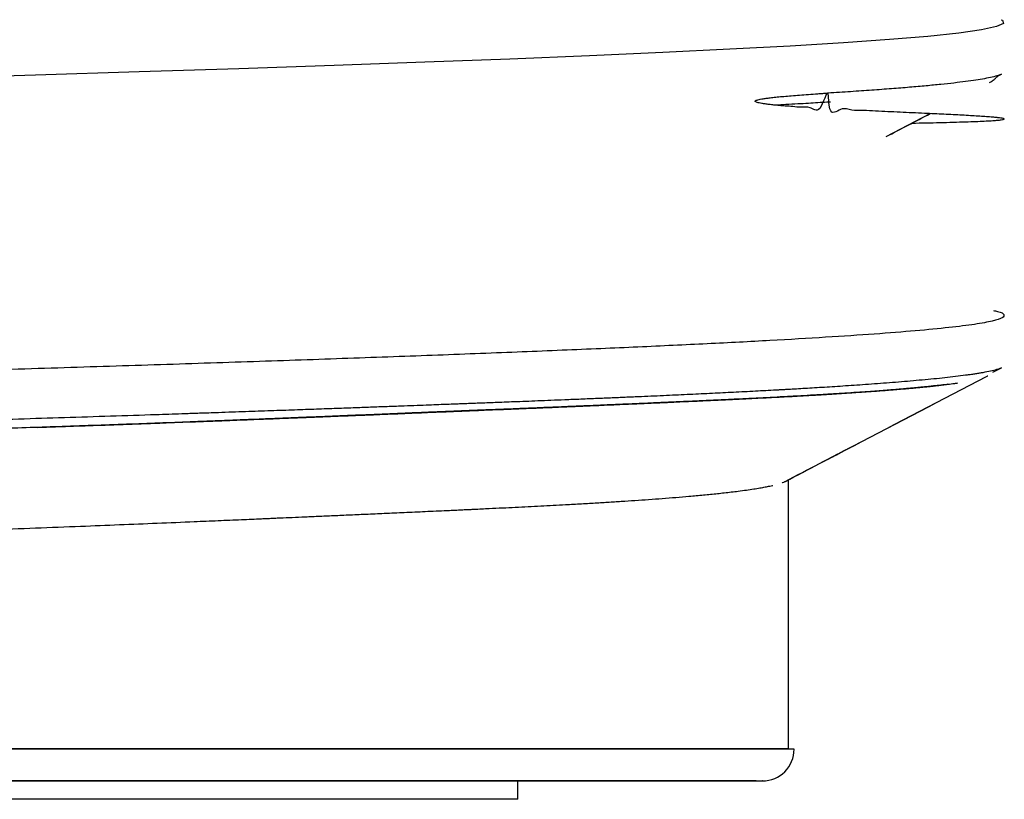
# Model space of a CAD drawing. Header units: millimetres. Extents: x 8 to 740, y 12 to 366.
# Tile 26 of 49: x 346.47 to 352.58, y 303 to 307.84. Entities that reach past the tile are written whole.
import ezdxf

# ---------------------------------------------------------------- set-up
doc = ezdxf.new("R2010")
doc.units = ezdxf.units.MM

msp = doc.modelspace()

# ---------------------------------------------------------------- linework, layer by layer
at = {"color": 7, "linetype": 'Continuous', "lineweight": 30}
for p, q in [((352.5382, 307.4874), (352.5678, 307.5028)), ((351.4891, 307.3842), (351.4338, 307.3808)), ((351.8506, 307.1147), (352.1237, 307.2571)), ((352.5136, 305.6515), (352.5672, 305.6795)), ((351.2447, 303.315), (351.2447, 304.9848)), ((351.2447, 303.315), (351.2447, 304.9848)), ((351.2792, 303.312), (333.0501, 303.312)), ((333.0847, 303.315), (351.2447, 303.315)), ((351.2447, 303.315), (342.1503, 303.315)), ((351.2446, 303.312), (351.2447, 303.315)), ((349.5647, 303.0011), (349.5647, 303.115)), ((349.5647, 303.0011), (349.5647, 303.115)), ((349.5647, 303.0011), (334.7647, 303.0011))]:
    msp.add_line(p, q, dxfattribs=at)
at = {"color": 7, "linetype": 'Continuous', "lineweight": 30, "flags": 128}
msp.add_lwpolyline([(352.5649, 307.8403), (352.5728, 307.8375), (352.5796, 307.8174), (352.5365, 307.7973), (352.4435, 307.7771), (352.3012, 307.757), (352.1102, 307.7369), (351.8714, 307.7168), (351.586, 307.6967), (351.2554, 307.6766), (350.8811, 307.6565), (350.465, 307.6364), (350.009, 307.6163), (349.5154, 307.5963), (348.9864, 307.5762), (348.4247, 307.5561), (347.833, 307.5361), (347.214, 307.516), (346.5707, 307.4959), (345.9064, 307.4759)], dxfattribs=at)
at = {"color": 7, "linetype": 'Continuous', "lineweight": 30}
msp.add_arc((351.0822, 303.312), 0.1971, 270, 0, dxfattribs=at)
for points, knots in [([(352.5677, 307.503), (352.561, 307.4999), (352.547, 307.4936), (352.5108, 307.4839), (352.4643, 307.4743), (352.4087, 307.465), (352.3458, 307.4562), (352.2734, 307.4473), (352.1916, 307.4384), (352.0997, 307.4295), (351.9976, 307.4206), (351.885, 307.4115), (351.7628, 307.4025), (351.6319, 307.3934), (351.5369, 307.3874), (351.4894, 307.3843)], [0, 0, 0, 0, 0.077488, 0.161212, 0.244864, 0.319438, 0.394064, 0.468707, 0.543334, 0.617908, 0.694289, 0.770726, 0.847182, 0.923619, 1, 1, 1, 1]), ([(352.4931, 307.4502), (352.4976, 307.4528), (352.5083, 307.4592), (352.524, 307.4717), (352.5363, 307.4825), (352.5425, 307.489), (352.5437, 307.4902)], [0, 0, 0, 0, 0.255481, 0.620352, 0.927651, 1, 1, 1, 1]), ([(352.0107, 307.1982), (352.018, 307.1983), (352.058, 307.1991), (352.1227, 307.2005), (352.2089, 307.2025), (352.2884, 307.2047), (352.3608, 307.207), (352.4219, 307.2093), (352.4727, 307.2116), (352.5135, 307.214), (352.5446, 307.2164), (352.5663, 307.2188), (352.5793, 307.2212), (352.5841, 307.2236), (352.5814, 307.226), (352.5718, 307.2284), (352.5559, 307.2309), (352.5332, 307.2334), (352.5033, 307.2361), (352.4658, 307.2389), (352.4228, 307.2417), (352.375, 307.2445), (352.3233, 307.2473), (352.2683, 307.2502), (352.2108, 307.253), (352.151, 307.2558), (352.0858, 307.2589), (352.015, 307.2621), (351.939, 307.2655), (351.8627, 307.2692), (351.7866, 307.2719), (351.7124, 307.2778), (351.6377, 307.2734), (351.5753, 307.303), (351.4925, 307.2264), (351.4961, 307.4584), (351.4417, 307.2438), (351.3803, 307.304), (351.3246, 307.2945), (351.273, 307.3011), (351.2277, 307.3038), (351.1884, 307.3073), (351.1551, 307.3104), (351.1258, 307.3136), (351.1006, 307.3167), (351.0796, 307.3199), (351.063, 307.323), (351.0507, 307.3261), (351.0432, 307.3288), (351.0397, 307.3311), (351.0386, 307.3323), (351.0381, 307.333), (351.038, 307.3337), (351.0379, 307.3341), (351.038, 307.3345), (351.0381, 307.3351), (351.0386, 307.3359), (351.0407, 307.3382), (351.0463, 307.3406), (351.0563, 307.3438), (351.0708, 307.3469), (351.0896, 307.3502), (351.1127, 307.3536), (351.1416, 307.3571), (351.1765, 307.3608), (351.2178, 307.3647), (351.2639, 307.3686), (351.3146, 307.3726), (351.3697, 307.3765), (351.4288, 307.3805), (351.4686, 307.383), (351.4894, 307.3843)], [0, 0, 0, 0, 0.006266, 0.034823, 0.062915, 0.095427, 0.127293, 0.158514, 0.18909, 0.219559, 0.249358, 0.278489, 0.306951, 0.334743, 0.361389, 0.387388, 0.412743, 0.437452, 0.464842, 0.491393, 0.517104, 0.541976, 0.566009, 0.588796, 0.610774, 0.631942, 0.652301, 0.675481, 0.697515, 0.718402, 0.738141, 0.756733, 0.774178, 0.790068, 0.804869, 0.814758, 0.829144, 0.841768, 0.853305, 0.863754, 0.873115, 0.880413, 0.886879, 0.892513, 0.897315, 0.901286, 0.904427, 0.90674, 0.908232, 0.908678, 0.908831, 0.908943, 0.908987, 0.909028, 0.909069, 0.909113, 0.909225, 0.909379, 0.91047, 0.912373, 0.915102, 0.91866, 0.923048, 0.928268, 0.935252, 0.943324, 0.952484, 0.962731, 0.974066, 0.986489, 1, 1, 1, 1]), ([(351.5056, 307.3293), (351.4976, 307.3288), (351.4721, 307.3272), (351.4263, 307.3244), (351.3665, 307.3208), (351.3001, 307.3171), (351.2321, 307.3133), (351.1851, 307.3109), (351.1633, 307.3097)], [0, 0, 0, 0, 0.07556, 0.240755, 0.42, 0.61329, 0.820643, 1, 1, 1, 1]), ([(351.5056, 307.3293), (351.4976, 307.3288), (351.4721, 307.3272), (351.4263, 307.3244), (351.3665, 307.3208), (351.3001, 307.3171), (351.2321, 307.3133), (351.1851, 307.3109), (351.1633, 307.3097)], [0, 0, 0, 0, 0.07556, 0.240755, 0.42, 0.61329, 0.820643, 1, 1, 1, 1]), ([(351.8506, 307.1147), (351.8507, 307.1148), (351.9418, 307.1622), (352.0328, 307.2097), (352.1237, 307.2571)], [0, 0, 0, 0, 0.002025, 1, 1, 1, 1]), ([(352.5171, 306.0355), (352.5257, 306.0336), (352.5656, 306.0251), (352.5869, 306.0098), (352.5791, 305.9896), (352.5176, 305.9695), (352.4073, 305.9493), (352.2476, 305.9292), (352.0395, 305.909), (351.784, 305.8888), (351.4823, 305.8687), (351.1359, 305.8485), (350.7463, 305.8283), (350.3156, 305.8082), (349.8457, 305.788), (349.3389, 305.7678), (348.7976, 305.7476), (348.2245, 305.7274), (347.6223, 305.7073), (346.9939, 305.6871), (346.3423, 305.6669), (345.6706, 305.6467), (344.9821, 305.6265), (344.3469, 305.6083), (343.7716, 305.5919), (343.26, 305.5775), (342.7457, 305.5631), (342.247, 305.5491), (341.7675, 305.5357), (341.3074, 305.5228), (340.7337, 305.5067), (340.0448, 305.4872), (339.2477, 305.4643), (338.4607, 305.4411), (337.6895, 305.4177), (336.9398, 305.3941), (336.2176, 305.3703), (335.5289, 305.3462), (334.9234, 305.3235), (334.3964, 305.3023), (333.9416, 305.2826), (333.5218, 305.2627), (333.1398, 305.2426), (332.7985, 305.2225), (332.5004, 305.2021), (332.2482, 305.1816), (332.044, 305.161), (331.8905, 305.1403), (331.7875, 305.1193), (331.7448, 305.0983), (331.737, 305.0839), (331.7593, 305.0766), (331.7601, 305.0763)], [0, 0, 0, 0, 0.005781, 0.026791, 0.047801, 0.068811, 0.089821, 0.110831, 0.131841, 0.152851, 0.173861, 0.194871, 0.215881, 0.236891, 0.257901, 0.278911, 0.299921, 0.320931, 0.341941, 0.362951, 0.383961, 0.404971, 0.425981, 0.446991, 0.462, 0.477008, 0.492017, 0.507026, 0.520547, 0.533863, 0.547259, 0.570892, 0.59477, 0.618894, 0.643265, 0.667881, 0.692743, 0.717851, 0.743205, 0.763667, 0.784287, 0.805064, 0.825998, 0.84709, 0.86834, 0.889747, 0.911311, 0.933032, 0.954911, 0.976948, 0.999142, 1, 1, 1, 1]), ([(352.5671, 305.6798), (352.564, 305.6781), (352.5564, 305.6743), (352.5349, 305.6672), (352.5011, 305.6587), (352.4658, 305.6517), (352.4406, 305.6473), (352.4295, 305.6455), (352.4181, 305.6436), (352.4062, 305.6418), (352.394, 305.6399), (352.3801, 305.6378), (352.3633, 305.6355), (352.3313, 305.6311), (352.2833, 305.6251), (352.2172, 305.6175), (352.1479, 305.6104), (352.0762, 305.6035), (352.0028, 305.597), (351.9285, 305.5907), (351.854, 305.5848), (351.7798, 305.5793), (351.7067, 305.574), (351.6355, 305.5691), (351.5668, 305.5645), (351.501, 305.5603), (351.4382, 305.5564), (351.3784, 305.5528), (351.322, 305.5494), (351.2713, 305.5465), (351.2363, 305.5445), (351.2158, 305.5434), (351.2063, 305.5429), (351.1964, 305.5423), (351.1865, 305.5418), (351.1765, 305.5412), (351.1282, 305.5386), (351.0385, 305.5338), (350.9068, 305.527), (350.7715, 305.5203), (350.6331, 305.5137), (350.4862, 305.507), (350.3744, 305.502), (350.2983, 305.4987), (350.2613, 305.4971), (350.2202, 305.4954), (350.1795, 305.4936), (350.1393, 305.4919), (350.0995, 305.4903), (350.0387, 305.4877), (349.9578, 305.4844), (349.8609, 305.4805), (349.772, 305.4769), (349.691, 305.4737), (349.6143, 305.4707), (349.5446, 305.468), (349.4815, 305.4656), (349.425, 305.4634), (349.3725, 305.4614), (349.3241, 305.4596), (349.2799, 305.4579), (349.2398, 305.4564), (349.2041, 305.4551), (349.1672, 305.4537), (349.1246, 305.4521), (349.0717, 305.4501), (349.0092, 305.4477), (348.9371, 305.445), (348.855, 305.4419), (348.7627, 305.4385), (348.6623, 305.4348), (348.554, 305.4309), (348.4379, 305.4267), (348.3119, 305.4221), (348.1757, 305.4173), (348.029, 305.4121), (347.8716, 305.4067), (347.7422, 305.4022), (347.6499, 305.3991), (347.6007, 305.3974), (347.5583, 305.396), (347.5179, 305.3946), (347.4383, 305.3919), (347.2786, 305.3866), (347.0366, 305.3787), (346.7517, 305.3696), (346.4671, 305.3606), (346.1846, 305.352), (345.9079, 305.3436), (345.6335, 305.3355), (345.358, 305.3274), (345.0743, 305.3193), (344.7946, 305.3114), (344.5196, 305.3038), (344.3237, 305.2984), (344.1978, 305.295), (344.144, 305.2935), (344.0879, 305.292), (344.0261, 305.2903), (343.9589, 305.2885), (343.8886, 305.2866), (343.8193, 305.2847), (343.707, 305.2817), (343.5544, 305.2776), (343.3646, 305.2725), (343.1849, 305.2676), (343.0156, 305.263), (342.8567, 305.2587), (342.7108, 305.2548), (342.5777, 305.2512), (342.4569, 305.2479), (342.3456, 305.2448), (342.2437, 305.242), (342.179, 305.2402), (342.1482, 305.2393)], [0, 0, 0, 0, 0.011121, 0.026925, 0.048287, 0.069486, 0.073632, 0.077771, 0.081903, 0.08603, 0.09015, 0.094264, 0.099718, 0.105938, 0.123241, 0.139847, 0.155758, 0.170972, 0.18549, 0.199313, 0.21244, 0.224871, 0.236607, 0.247648, 0.257815, 0.267311, 0.276137, 0.284292, 0.29189, 0.298797, 0.304302, 0.305429, 0.306684, 0.307942, 0.309203, 0.310468, 0.311736, 0.327451, 0.343672, 0.358582, 0.373896, 0.389613, 0.405733, 0.408664, 0.412832, 0.416966, 0.421019, 0.424993, 0.428886, 0.432699, 0.442771, 0.452237, 0.460177, 0.467633, 0.474606, 0.481095, 0.48648, 0.491479, 0.496093, 0.500322, 0.504165, 0.507622, 0.510694, 0.51338, 0.51709, 0.52157, 0.526822, 0.532845, 0.539639, 0.547205, 0.555541, 0.564087, 0.573315, 0.583226, 0.593818, 0.605093, 0.617049, 0.629687, 0.634205, 0.637637, 0.640626, 0.643607, 0.64658, 0.65818, 0.678582, 0.698873, 0.718751, 0.738217, 0.757271, 0.775284, 0.79367, 0.812427, 0.831558, 0.848702, 0.866136, 0.869594, 0.873064, 0.876545, 0.88041, 0.884994, 0.889503, 0.893939, 0.898302, 0.911073, 0.92317, 0.934591, 0.945338, 0.955409, 0.964805, 0.973045, 0.980685, 0.987724, 0.994162, 1, 1, 1, 1]), ([(352.4732, 305.6256), (352.4737, 305.6259), (352.476, 305.6269), (352.479, 305.6284), (352.481, 305.6296), (352.4817, 305.63)], [0, 0, 0, 0, 0.156819, 0.700408, 1, 1, 1, 1]), ([(352.233, 305.5771), (352.231, 305.5768), (352.2142, 305.5746), (352.1879, 305.5714), (352.1626, 305.5685), (352.1533, 305.5674), (352.1507, 305.5671), (352.1481, 305.5669), (352.1455, 305.5666), (352.1429, 305.5663), (352.1403, 305.566), (352.1362, 305.5655), (352.1295, 305.5648), (352.119, 305.5637), (352.105, 305.5622), (352.0874, 305.5604), (352.0659, 305.5583), (352.0403, 305.5558), (352.0104, 305.5531), (351.9771, 305.5501), (351.9406, 305.547), (351.9008, 305.5437), (351.8565, 305.5401), (351.8071, 305.5364), (351.7505, 305.5322), (351.6856, 305.5277), (351.6147, 305.5229), (351.5623, 305.5196), (351.5322, 305.5177), (351.5236, 305.5172), (351.515, 305.5166), (351.5063, 305.5161), (351.4975, 305.5156), (351.4886, 305.515), (351.4316, 305.5115), (351.323, 305.5052), (351.1551, 305.4961), (350.9987, 305.4882), (350.8572, 305.4814), (350.7383, 305.4759), (350.6547, 305.4721), (350.6094, 305.4701), (350.5982, 305.4696), (350.587, 305.4691), (350.5757, 305.4686), (350.5645, 305.4681), (350.5532, 305.4676), (350.5418, 305.4671), (350.5204, 305.4662), (350.4866, 305.4647), (350.4384, 305.4625), (350.3838, 305.4601), (350.3226, 305.4575), (350.2545, 305.4545), (350.1793, 305.4513), (350.0973, 305.4477), (350.0083, 305.4439), (349.9121, 305.4399), (349.8079, 305.4355), (349.7003, 305.4311), (349.5896, 305.4266), (349.4813, 305.4222), (349.4038, 305.4191), (349.3602, 305.4174), (349.3479, 305.4169), (349.3356, 305.4164), (349.3232, 305.4159), (349.3107, 305.4154), (349.2981, 305.4149), (349.2587, 305.4133), (349.1898, 305.4106), (349.0885, 305.4065), (348.9793, 305.402), (348.8622, 305.3972), (348.7367, 305.392), (348.6069, 305.3866), (348.4773, 305.3813), (348.349, 305.376), (348.2204, 305.3708), (348.0895, 305.3655), (347.9585, 305.3602), (347.829, 305.3551), (347.7022, 305.3501), (347.5556, 305.3444), (347.3846, 305.3379), (347.1847, 305.3306), (346.9762, 305.3232), (346.7681, 305.3159), (346.5611, 305.3089), (346.4105, 305.304), (346.3104, 305.3007), (346.2632, 305.2992), (346.2155, 305.2976), (346.1676, 305.2961), (346.1193, 305.2946), (346.0707, 305.293), (345.9486, 305.2892), (345.7505, 305.283), (345.4728, 305.2748), (345.188, 305.2666), (344.9507, 305.2601), (344.7637, 305.255), (344.6291, 305.2515), (344.4932, 305.248), (344.3561, 305.2445), (344.2136, 305.2409), (344.0656, 305.2373), (343.8943, 305.2331), (343.7065, 305.2286), (343.5055, 305.2238), (343.3121, 305.2191), (343.1263, 305.2146), (342.9491, 305.2103), (342.7802, 305.2061), (342.6197, 305.2022), (342.4664, 305.1983), (342.314, 305.1944), (342.1572, 305.1903), (341.9909, 305.1858), (341.8161, 305.1811), (341.6328, 305.176), (341.4409, 305.1706), (341.2556, 305.1653), (341.078, 305.1601), (340.909, 305.1551), (340.7346, 305.1498), (340.5601, 305.1445), (340.3931, 305.1393), (340.1952, 305.1331), (339.9629, 305.1259), (339.6906, 305.1174), (339.4184, 305.109), (339.2107, 305.1026), (339.0946, 305.0991), (339.0684, 305.0983)], [0, 0, 0, 0, 0.001657, 0.013675, 0.018925, 0.019513, 0.020101, 0.020688, 0.021275, 0.021861, 0.022448, 0.023034, 0.024634, 0.026961, 0.030012, 0.033785, 0.038279, 0.04349, 0.049415, 0.05605, 0.062596, 0.069707, 0.077381, 0.085616, 0.094409, 0.104723, 0.115709, 0.125931, 0.127111, 0.128297, 0.12949, 0.130689, 0.131895, 0.133108, 0.134327, 0.155166, 0.175762, 0.19613, 0.209455, 0.222694, 0.234308, 0.235448, 0.236588, 0.237727, 0.238866, 0.240005, 0.241144, 0.242283, 0.243421, 0.247608, 0.25236, 0.257679, 0.263568, 0.27003, 0.277069, 0.284687, 0.292717, 0.30131, 0.310468, 0.320194, 0.329224, 0.338698, 0.347403, 0.348402, 0.349405, 0.350412, 0.351424, 0.35244, 0.35346, 0.354485, 0.362034, 0.370088, 0.378647, 0.387713, 0.397286, 0.407368, 0.417028, 0.426155, 0.43563, 0.445017, 0.454314, 0.463518, 0.472283, 0.480755, 0.49381, 0.50728, 0.521162, 0.535454, 0.548366, 0.561588, 0.564599, 0.567625, 0.570666, 0.573723, 0.576794, 0.579882, 0.582984, 0.599997, 0.617305, 0.634899, 0.652768, 0.660878, 0.66904, 0.677253, 0.685516, 0.693827, 0.702921, 0.712106, 0.724528, 0.736453, 0.747892, 0.758858, 0.769358, 0.779227, 0.788661, 0.797666, 0.806246, 0.815508, 0.825268, 0.835529, 0.846298, 0.857583, 0.869393, 0.879047, 0.889037, 0.899372, 0.910058, 0.920137, 0.929213, 0.945519, 0.961946, 0.978491, 0.995146, 1, 1, 1, 1]), ([(346.581, 305.3097), (346.6313, 305.3115), (346.7477, 305.3155), (346.9122, 305.3213), (347.077, 305.3271), (347.2281, 305.3326), (347.3997, 305.339), (347.5514, 305.3447), (347.6561, 305.3486), (347.6969, 305.3502), (347.7116, 305.3508), (347.7264, 305.3513), (347.7411, 305.3519), (347.808, 305.3545), (347.9232, 305.3589), (348.082, 305.3651), (348.2299, 305.371), (348.3672, 305.3765), (348.4942, 305.3816), (348.6111, 305.3863), (348.7182, 305.3907), (348.8158, 305.3947), (348.9042, 305.3983), (348.9837, 305.4016), (349.0543, 305.4046), (349.1185, 305.4072), (349.1755, 305.4096), (349.2235, 305.4116), (349.256, 305.4129), (349.2738, 305.4137), (349.2806, 305.4139), (349.2835, 305.4141), (349.2847, 305.4141), (349.2852, 305.4141), (349.2854, 305.4141), (349.2855, 305.4141), (349.2856, 305.4141), (349.3325, 305.416), (349.4234, 305.4196), (349.5538, 305.4249), (349.6754, 305.4299), (349.7886, 305.4346), (349.893, 305.439), (349.9891, 305.4431), (350.0773, 305.4469), (350.1585, 305.4504), (350.233, 305.4536), (350.301, 305.4566), (350.3627, 305.4593), (350.4184, 305.4618), (350.4573, 305.4635), (350.4814, 305.4646), (350.4927, 305.4651), (350.5036, 305.4656), (350.5142, 305.4661), (350.527, 305.4666), (350.5455, 305.4675), (350.5852, 305.4692), (350.6423, 305.4718), (350.7223, 305.4755), (350.8074, 305.4794), (350.8962, 305.4836), (350.9779, 305.4875), (351.0532, 305.4912), (351.1225, 305.4947), (351.1862, 305.498), (351.2407, 305.5009), (351.2871, 305.5035), (351.3262, 305.5057), (351.3623, 305.5077), (351.3955, 305.5096), (351.426, 305.5114), (351.4537, 305.5131), (351.4827, 305.5149), (351.5152, 305.5169), (351.5532, 305.5193), (351.5951, 305.522), (351.6404, 305.525), (351.685, 305.528), (351.7283, 305.531), (351.77, 305.534), (351.8128, 305.5371), (351.8547, 305.5403), (351.8975, 305.5437), (351.9395, 305.5472), (351.9806, 305.5507), (352.018, 305.554), (352.0505, 305.5571), (352.0788, 305.5598), (352.1024, 305.5622), (352.1178, 305.5638), (352.1258, 305.5646), (352.1282, 305.5649), (352.1306, 305.5651), (352.133, 305.5654), (352.1353, 305.5656), (352.1386, 305.566), (352.144, 305.5666), (352.1526, 305.5675), (352.1645, 305.5689), (352.1782, 305.5704), (352.1932, 305.5722), (352.209, 305.5741), (352.2264, 305.5763), (352.2451, 305.5787), (352.2659, 305.5815), (352.2824, 305.5838), (352.2917, 305.5852), (352.2936, 305.5855)], [0, 0, 0, 0, 0.017383, 0.040177, 0.057542, 0.075455, 0.093914, 0.119112, 0.130498, 0.132304, 0.134114, 0.135929, 0.137748, 0.139571, 0.160647, 0.180593, 0.19941, 0.217096, 0.233652, 0.249075, 0.263368, 0.276534, 0.288575, 0.299495, 0.309296, 0.317982, 0.326388, 0.333402, 0.338423, 0.340292, 0.341048, 0.341368, 0.341507, 0.341567, 0.341594, 0.341605, 0.34161, 0.341614, 0.361856, 0.381111, 0.399383, 0.416677, 0.432998, 0.448083, 0.462237, 0.475466, 0.487773, 0.499164, 0.509643, 0.519215, 0.527883, 0.529921, 0.531902, 0.533827, 0.535694, 0.537506, 0.540608, 0.545529, 0.558756, 0.571532, 0.58957, 0.606641, 0.622754, 0.63795, 0.652289, 0.665765, 0.678372, 0.687665, 0.696416, 0.704624, 0.712285, 0.719399, 0.725963, 0.731977, 0.740225, 0.749618, 0.760161, 0.771858, 0.784714, 0.795633, 0.807275, 0.819643, 0.832509, 0.844525, 0.858838, 0.872362, 0.885093, 0.897027, 0.906866, 0.916082, 0.923675, 0.924633, 0.925583, 0.926525, 0.927458, 0.928383, 0.9293, 0.931383, 0.934855, 0.939716, 0.94597, 0.951978, 0.958881, 0.966683, 0.975387, 0.984995, 0.996835, 1, 1, 1, 1]), ([(352.233, 305.5771), (352.231, 305.5768), (352.2142, 305.5746), (352.1879, 305.5714), (352.1624, 305.5685), (352.1528, 305.5674), (352.1498, 305.567), (352.1468, 305.5667), (352.1438, 305.5664), (352.1408, 305.566), (352.1364, 305.5655), (352.1295, 305.5648), (352.119, 305.5637), (352.105, 305.5622), (352.0874, 305.5604), (352.0659, 305.5583), (352.0403, 305.5558), (352.0104, 305.5531), (351.9771, 305.5501), (351.9406, 305.547), (351.9008, 305.5437), (351.8565, 305.5401), (351.8071, 305.5364), (351.7505, 305.5322), (351.6856, 305.5277), (351.6147, 305.5229), (351.5623, 305.5196), (351.5322, 305.5177), (351.5236, 305.5172), (351.515, 305.5166), (351.5063, 305.5161), (351.4975, 305.5156), (351.4886, 305.515), (351.4316, 305.5115), (351.3366, 305.506), (351.2366, 305.5006), (351.1938, 305.4983)], [0, 0, 0, 0, 0.009705, 0.080102, 0.110851, 0.114868, 0.118882, 0.122894, 0.126904, 0.130912, 0.134917, 0.14429, 0.157917, 0.175789, 0.197892, 0.224213, 0.254734, 0.289438, 0.328303, 0.366645, 0.408298, 0.453247, 0.501479, 0.552981, 0.613398, 0.677747, 0.73762, 0.74453, 0.751479, 0.758465, 0.76549, 0.772553, 0.779654, 0.786794, 0.908859, 1, 1, 1, 1]), ([(351.2247, 304.9744), (351.3657, 305.048), (351.7818, 305.2651), (352.198, 305.4821), (352.4732, 305.6256)], [0, 0, 0, 0, 0.338738, 1, 1, 1, 1]), ([(351.2253, 304.9748), (351.3666, 305.0485), (351.7825, 305.2655), (352.1985, 305.4824), (352.4732, 305.6256)], [0, 0, 0, 0, 0.339697, 1, 1, 1, 1]), ([(350.9235, 305.4846), (350.9012, 305.4836), (350.8392, 305.4806), (350.7382, 305.4759), (350.6542, 305.4721), (350.6078, 305.47), (350.595, 305.4695), (350.5822, 305.4689), (350.5693, 305.4683), (350.5564, 305.4677), (350.5435, 305.4672), (350.5184, 305.4661), (350.4784, 305.4643), (350.4203, 305.4617), (350.3534, 305.4588), (350.2773, 305.4555), (350.1916, 305.4518), (350.1017, 305.4479), (350.0083, 305.4439), (349.9121, 305.4399), (349.8079, 305.4355), (349.7003, 305.4311), (349.5896, 305.4266), (349.4813, 305.4222), (349.4031, 305.4191), (349.3582, 305.4173), (349.3438, 305.4167), (349.3294, 305.4161), (349.3148, 305.4156), (349.3002, 305.415), (349.2594, 305.4134), (349.1898, 305.4106), (349.0885, 305.4065), (348.9793, 305.402), (348.8622, 305.3972), (348.7367, 305.392), (348.6069, 305.3866), (348.4773, 305.3813), (348.3404, 305.3757), (348.1945, 305.3697), (348.0374, 305.3634), (347.8811, 305.3572), (347.728, 305.3511), (347.5638, 305.3447), (347.3846, 305.3379), (347.1847, 305.3306), (346.9762, 305.3232), (346.7681, 305.3159), (346.5611, 305.3089), (346.4079, 305.3039), (346.3026, 305.3004), (346.2473, 305.2987), (346.1916, 305.2969), (346.1354, 305.2951), (346.0788, 305.2933), (345.9513, 305.2892), (345.7505, 305.283), (345.4728, 305.2748), (345.188, 305.2666), (344.9433, 305.2598), (344.7413, 305.2544), (344.5839, 305.2503), (344.4248, 305.2462), (344.2607, 305.2421), (344.0898, 305.2379), (343.8951, 305.2332), (343.6835, 305.228), (343.4606, 305.2227), (343.2472, 305.2175), (343.0433, 305.2126), (342.8487, 305.2078), (342.6635, 305.2033), (342.4876, 305.1988), (342.3099, 305.1943), (342.1234, 305.1894), (341.9208, 305.184), (341.7059, 305.1781), (341.4787, 305.1717), (341.2686, 305.1657), (341.078, 305.1601), (340.909, 305.1551), (340.7346, 305.1498), (340.5601, 305.1445), (340.3931, 305.1393), (340.1952, 305.1331), (339.9629, 305.1259), (339.6906, 305.1174), (339.4184, 305.109), (339.2107, 305.1026), (339.0946, 305.0991), (339.0684, 305.0983)], [0, 0, 0, 0, 0.009317, 0.025907, 0.040462, 0.042094, 0.043726, 0.045358, 0.046989, 0.048621, 0.050251, 0.051882, 0.058072, 0.065226, 0.073349, 0.082448, 0.092527, 0.103594, 0.113658, 0.124426, 0.135902, 0.14809, 0.159407, 0.17128, 0.182188, 0.183649, 0.185117, 0.186592, 0.188075, 0.189565, 0.191063, 0.200523, 0.210616, 0.221342, 0.232703, 0.2447, 0.257334, 0.26944, 0.280877, 0.295113, 0.309188, 0.3231, 0.336588, 0.3493, 0.36566, 0.38254, 0.399937, 0.417847, 0.434028, 0.450598, 0.455001, 0.459431, 0.463886, 0.468368, 0.472876, 0.47741, 0.498731, 0.52042, 0.542468, 0.564861, 0.576724, 0.588676, 0.600715, 0.612838, 0.625761, 0.639222, 0.656555, 0.673113, 0.688919, 0.70399, 0.718342, 0.731987, 0.744935, 0.757194, 0.771197, 0.786099, 0.801911, 0.818648, 0.836327, 0.848425, 0.860945, 0.873896, 0.887288, 0.899918, 0.911292, 0.931726, 0.952313, 0.973045, 0.993917, 1, 1, 1, 1]), ([(351.2046, 304.966), (351.2061, 304.9665), (351.2122, 304.9686), (351.219, 304.9715), (351.2233, 304.9738), (351.2247, 304.9746)], [0, 0, 0, 0, 0.181074, 0.726639, 1, 1, 1, 1]), ([(340.4915, 304.4881), (340.4946, 304.4882), (340.5489, 304.49), (340.6517, 304.4934), (340.7965, 304.498), (340.9322, 304.5023), (341.0577, 304.5063), (341.1735, 304.5099), (341.2795, 304.5131), (341.3768, 304.5161), (341.4623, 304.5187), (341.5366, 304.5209), (341.5984, 304.5228), (341.6386, 304.5239), (341.6596, 304.5246), (341.6658, 304.5247), (341.6719, 304.5249), (341.6778, 304.5251), (341.6837, 304.5253), (341.7901, 304.5283), (341.9949, 304.5343), (342.2961, 304.543), (342.591, 304.5515), (342.8796, 304.56), (343.1623, 304.5684), (343.439, 304.5767), (343.7123, 304.5852), (343.982, 304.5937), (344.2475, 304.6024), (344.4467, 304.609), (344.582, 304.6135), (344.6559, 304.616), (344.7293, 304.6185), (344.8019, 304.621), (344.8738, 304.6234), (344.945, 304.6259), (345.0156, 304.6283), (345.1651, 304.6336), (345.3924, 304.6416), (345.6945, 304.6525), (345.9919, 304.6634), (346.2841, 304.6744), (346.5705, 304.6853), (346.8396, 304.6959), (347.0915, 304.7059), (347.3267, 304.7155), (347.5301, 304.724), (347.7035, 304.7313), (347.8429, 304.7373), (347.9378, 304.7414), (347.9901, 304.7437), (348.0063, 304.7444), (348.0224, 304.7451), (348.0386, 304.7458), (348.0547, 304.7466), (348.0897, 304.7481), (348.1462, 304.7506), (348.2266, 304.7541), (348.3149, 304.7579), (348.4107, 304.7621), (348.5135, 304.7666), (348.6228, 304.7714), (348.7394, 304.7766), (348.8627, 304.7821), (348.9921, 304.788), (349.091, 304.7925), (349.1589, 304.7956), (349.1951, 304.7973), (349.2315, 304.799), (349.2638, 304.8005), (349.3161, 304.803), (349.4113, 304.8075), (349.5507, 304.8143), (349.7083, 304.8224), (349.8442, 304.8296), (349.9603, 304.8361), (350.0322, 304.8403), (350.0785, 304.843), (350.1, 304.8443), (350.1215, 304.8457), (350.1428, 304.847), (350.164, 304.8483), (350.1851, 304.8496), (350.228, 304.8524), (350.2927, 304.8566), (350.3777, 304.8625), (350.4624, 304.8688), (350.5462, 304.8754), (350.616, 304.8812), (350.6728, 304.8863), (350.7175, 304.8905), (350.7614, 304.8948), (350.8043, 304.8992), (350.8474, 304.9039), (350.8901, 304.9089), (350.9366, 304.9146), (350.9833, 304.9209), (351.0284, 304.9275), (351.0672, 304.9338), (351.1, 304.9397), (351.1257, 304.9449), (351.1412, 304.9483), (351.1473, 304.9498), (351.1479, 304.9499)], [0, 0, 0, 0, 0.000653, 0.011366, 0.021406, 0.030778, 0.039494, 0.047405, 0.054699, 0.061381, 0.067456, 0.072302, 0.076683, 0.080153, 0.080581, 0.081003, 0.081419, 0.081828, 0.082231, 0.082628, 0.103683, 0.124274, 0.144441, 0.164216, 0.18363, 0.202708, 0.221471, 0.240425, 0.259044, 0.277274, 0.282569, 0.287828, 0.293052, 0.298239, 0.30339, 0.308505, 0.313582, 0.318622, 0.340887, 0.36315, 0.385395, 0.407609, 0.429778, 0.451889, 0.47129, 0.49063, 0.509892, 0.522557, 0.535182, 0.546259, 0.547707, 0.549155, 0.550602, 0.552048, 0.553494, 0.554939, 0.561482, 0.56884, 0.577009, 0.585986, 0.595765, 0.606341, 0.617707, 0.63019, 0.643486, 0.657585, 0.661439, 0.665348, 0.669312, 0.673312, 0.676002, 0.686651, 0.705283, 0.724275, 0.743675, 0.756746, 0.770034, 0.773047, 0.776071, 0.779107, 0.782153, 0.785212, 0.788281, 0.791362, 0.804127, 0.817455, 0.831351, 0.845826, 0.860888, 0.869603, 0.878509, 0.887609, 0.896905, 0.9064, 0.916935, 0.927533, 0.941742, 0.955212, 0.967928, 0.979855, 0.990986, 0.999169, 1, 1, 1, 1]), ([(333.2474, 303.115), (333.2479, 303.115), (333.2491, 303.115), (333.2606, 303.115), (333.2793, 303.115), (333.306, 303.115), (333.3404, 303.115), (333.3825, 303.115), (333.4299, 303.115), (333.4812, 303.115), (333.5353, 303.115), (333.5949, 303.115), (333.6599, 303.115), (333.7303, 303.115), (333.8062, 303.115), (333.8875, 303.115), (333.9801, 303.115), (334.085, 303.115), (334.2036, 303.115), (334.3293, 303.115), (334.4529, 303.115), (334.5725, 303.115), (334.6866, 303.115), (334.8029, 303.115), (334.9373, 303.115), (335.0914, 303.115), (335.2698, 303.115), (335.4555, 303.115), (335.6482, 303.115), (335.8343, 303.115), (336.0118, 303.115), (336.1792, 303.115), (336.3503, 303.115), (336.5252, 303.115), (336.704, 303.115), (336.8865, 303.115), (337.0758, 303.115), (337.2655, 303.115), (337.4552, 303.115), (337.6411, 303.115), (337.8296, 303.115), (338.0207, 303.115), (338.2144, 303.115), (338.4108, 303.115), (338.6216, 303.115), (338.8472, 303.115), (339.0875, 303.115), (339.3301, 303.115), (339.575, 303.115), (339.8222, 303.115), (340.0717, 303.115), (340.3393, 303.115), (340.6246, 303.115), (340.9276, 303.115), (341.2317, 303.115), (341.5369, 303.115), (341.8433, 303.115), (342.1358, 303.115), (342.4137, 303.115), (342.6764, 303.115), (342.9383, 303.115), (343.1995, 303.115), (343.46, 303.115), (343.7197, 303.115), (343.966, 303.115), (344.1985, 303.115), (344.4172, 303.115), (344.6343, 303.115), (344.8496, 303.115), (345.0633, 303.115), (345.2752, 303.115), (345.4855, 303.115), (345.708, 303.115), (345.9417, 303.115), (346.1856, 303.115), (346.4256, 303.115), (346.6448, 303.115), (346.844, 303.115), (347.0242, 303.115), (347.1985, 303.115), (347.3903, 303.115), (347.5978, 303.115), (347.8226, 303.115), (348.0415, 303.115), (348.2545, 303.115), (348.4472, 303.115), (348.6208, 303.115), (348.7763, 303.115), (348.9273, 303.115), (349.0739, 303.115), (349.216, 303.115), (349.3535, 303.115), (349.4888, 303.115), (349.6171, 303.115), (349.7383, 303.115), (349.8508, 303.115), (349.9587, 303.115), (350.0619, 303.115), (350.1605, 303.115), (350.2545, 303.115), (350.3492, 303.115), (350.4435, 303.115), (350.5358, 303.115), (350.6211, 303.115), (350.6993, 303.115), (350.7704, 303.115), (350.8344, 303.115), (350.8948, 303.115), (350.95, 303.115), (350.9978, 303.115), (351.0351, 303.115), (351.0621, 303.115), (351.0775, 303.115), (351.0835, 303.115), (351.082, 303.115), (351.082, 303.115)], [0, 0, 0, 0, 0.008896, 0.018277, 0.027648, 0.037016, 0.046389, 0.055777, 0.065186, 0.07324, 0.08128, 0.08931, 0.097337, 0.105365, 0.113399, 0.121445, 0.129507, 0.139201, 0.148877, 0.158545, 0.168213, 0.175815, 0.183427, 0.191053, 0.19825, 0.208498, 0.218736, 0.228975, 0.239224, 0.249496, 0.25766, 0.265812, 0.273956, 0.2821, 0.290246, 0.298402, 0.306573, 0.315163, 0.322925, 0.330679, 0.338429, 0.34618, 0.353937, 0.361705, 0.369487, 0.37869, 0.387876, 0.397051, 0.406224, 0.415403, 0.424595, 0.433807, 0.444772, 0.455712, 0.466642, 0.477574, 0.488521, 0.499496, 0.508896, 0.518277, 0.527648, 0.537016, 0.546389, 0.555777, 0.565186, 0.57324, 0.58128, 0.58931, 0.597337, 0.605365, 0.613399, 0.621445, 0.629507, 0.639201, 0.648877, 0.658545, 0.668213, 0.675815, 0.683427, 0.691053, 0.69825, 0.708498, 0.718736, 0.728975, 0.739224, 0.749496, 0.75766, 0.765812, 0.773956, 0.7821, 0.790246, 0.798402, 0.806573, 0.815163, 0.822925, 0.830679, 0.838429, 0.84618, 0.853937, 0.861705, 0.869487, 0.87869, 0.887876, 0.897051, 0.906224, 0.915403, 0.924595, 0.933807, 0.944772, 0.955712, 0.966642, 0.977574, 0.988521, 0.999496, 1, 1, 1, 1]), ([(351.0445, 303.115), (351.0445, 303.115), (351.0458, 303.115), (351.0419, 303.115), (351.0334, 303.115), (351.0184, 303.115), (350.9977, 303.115), (350.9712, 303.115), (350.9389, 303.115), (350.9001, 303.115), (350.8561, 303.115), (350.8072, 303.115), (350.7548, 303.115), (350.6974, 303.115), (350.6349, 303.115), (350.5673, 303.115), (350.4945, 303.115), (350.4121, 303.115), (350.3189, 303.115), (350.214, 303.115), (350.1025, 303.115), (349.9843, 303.115), (349.8596, 303.115), (349.7283, 303.115), (349.5818, 303.115), (349.4189, 303.115), (349.2385, 303.115), (349.0499, 303.115), (348.8531, 303.115), (348.648, 303.115), (348.4453, 303.115), (348.2464, 303.115), (348.0531, 303.115), (347.8548, 303.115), (347.6516, 303.115), (347.4435, 303.115), (347.2305, 303.115), (347.0233, 303.115), (346.823, 303.115), (346.6305, 303.115), (346.4354, 303.115), (346.2377, 303.115), (346.0373, 303.115), (345.8343, 303.115), (345.6287, 303.115), (345.4066, 303.115), (345.1678, 303.115), (344.9123, 303.115), (344.6545, 303.115), (344.413, 303.115), (344.1883, 303.115), (343.9809, 303.115), (343.7762, 303.115), (343.5464, 303.115), (343.2915, 303.115), (343.0075, 303.115), (342.7226, 303.115), (342.4369, 303.115), (342.2461, 303.115), (342.1506, 303.115)], [0, 0, 0, 0, 0.000977, 0.017289, 0.033576, 0.04985, 0.06612, 0.082398, 0.098694, 0.115019, 0.132182, 0.147691, 0.163183, 0.178668, 0.194156, 0.209655, 0.225174, 0.240724, 0.259112, 0.277465, 0.295799, 0.314127, 0.332466, 0.350832, 0.369239, 0.391146, 0.413006, 0.434844, 0.456687, 0.47856, 0.500488, 0.51927, 0.538014, 0.556737, 0.575454, 0.594183, 0.612939, 0.63174, 0.647832, 0.663896, 0.679941, 0.695979, 0.712019, 0.728072, 0.744147, 0.760256, 0.779625, 0.798959, 0.818275, 0.837592, 0.852781, 0.86799, 0.883228, 0.897612, 0.918092, 0.938549, 0.959005, 0.979482, 1, 1, 1, 1])]:
    msp.add_open_spline(points, degree=3, knots=knots, dxfattribs=at)

doc.saveas('drawing.dxf')
